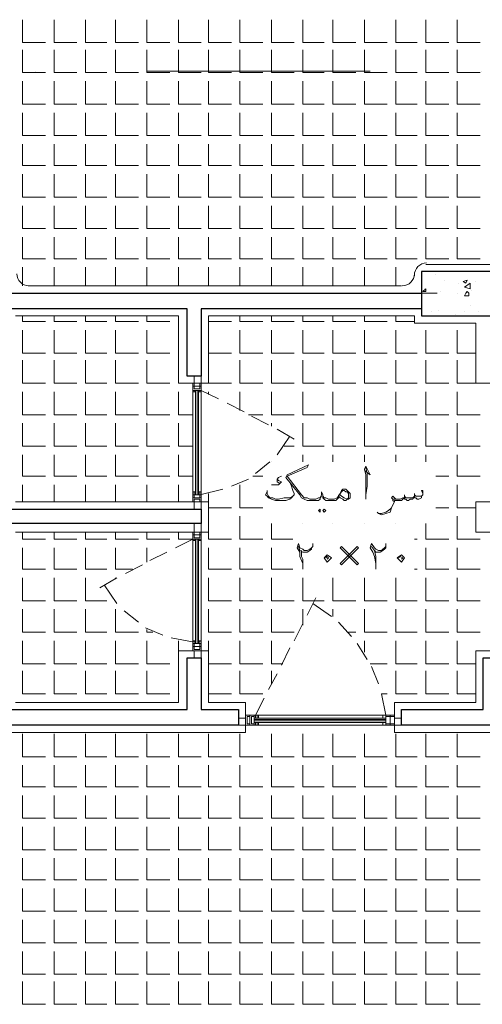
# Model space of a CAD drawing. Header units: metres. Extents: x 5.7 to 89.8, y 4 to 63.5.
# Tile 16 of 74: x 39.9 to 43, y 26.4 to 33.1. Entities that reach past the tile are written whole.
import ezdxf

# ---------------------------------------------------------------- set-up
doc = ezdxf.new("R2010")
doc.units = ezdxf.units.M
doc.header["$MEASUREMENT"] = 0
for name, color, linetype in [('PDF12_ax', 7, 'Continuous'), ('PDF12_hatch-plan', 7, 'Continuous'), ('PDF12_khatchin', 7, 'Continuous'), ('PDF12_Layer5', 7, 'Continuous'), ('PDF12_shear wall', 7, 'Continuous'), ('PDF12_textt', 7, 'Continuous'), ('PDF12_wall', 7, 'Continuous'), ('PDF12_WIN', 7, 'Continuous')]:
    doc.layers.add(name, color=color, linetype=linetype)

msp = doc.modelspace()

# ---------------------------------------------------------------- linework, layer by layer
at = {"layer": 'PDF12_ax', "lineweight": 9}
for points in [[(39.9727, 32.7043), (39.9727, 32.7043)], [(40.7239, 32.7043), (42.2264, 32.7043)], [(42.9776, 32.7043), (42.9776, 32.7043)], [(40.435, 31.2115), (40.435, 31.2115)], [(41.1766, 31.2115), (42.6791, 31.2115)]]:
    msp.add_lwpolyline(points, dxfattribs=at)
at = {"layer": 'PDF12_hatch-plan', "lineweight": 18}
for points in [[(39.886, 33.0511), (39.886, 32.897), (40.0401, 32.897)], [(40.0979, 33.0511), (40.0979, 32.897), (40.252, 32.897)], [(40.3098, 33.0511), (40.3098, 32.897), (40.4543, 32.897)], [(40.512, 33.0511), (40.512, 32.897), (40.6661, 32.897)], [(40.7239, 33.0511), (40.7239, 32.897), (40.878, 32.897)], [(40.9358, 33.0511), (40.9358, 32.897), (41.0899, 32.897)], [(41.1381, 33.0511), (41.1381, 32.897), (41.2922, 32.897)], [(41.35, 33.0511), (41.35, 32.897), (41.5041, 32.897)], [(41.5618, 33.0511), (41.5618, 32.897), (41.7159, 32.897)], [(41.7737, 33.0511), (41.7737, 32.897), (41.9182, 32.897)], [(41.976, 33.0511), (41.976, 32.897), (42.1301, 32.897)], [(42.1879, 33.0511), (42.1879, 32.897), (42.342, 32.897)], [(42.3998, 33.0511), (42.3998, 32.897), (42.5442, 32.897)], [(42.602, 33.0511), (42.602, 32.897), (42.7561, 32.897)], [(42.8139, 33.0511), (42.8139, 32.897), (42.968, 32.897)], [(39.886, 32.8488), (39.886, 32.7043), (39.886, 32.6947), (40.0401, 32.6947)], [(40.0979, 32.8488), (40.0979, 32.7043), (40.0979, 32.6947), (40.252, 32.6947)], [(40.3098, 32.8488), (40.3098, 32.7043), (40.3098, 32.6947), (40.4543, 32.6947)], [(40.512, 32.8488), (40.512, 32.7043), (40.512, 32.6947), (40.6661, 32.6947)], [(40.7239, 32.8488), (40.7239, 32.7043), (40.7239, 32.6947), (40.878, 32.6947)], [(40.9358, 32.8488), (40.9358, 32.7043), (40.9358, 32.6947), (41.0899, 32.6947)], [(41.1381, 32.8488), (41.1381, 32.7043), (41.1381, 32.6947), (41.2922, 32.6947)], [(41.35, 32.8488), (41.35, 32.7043), (41.35, 32.6947), (41.5041, 32.6947)], [(41.5618, 32.8488), (41.5618, 32.7043), (41.5618, 32.6947), (41.7159, 32.6947)], [(41.7737, 32.8488), (41.7737, 32.7043), (41.7737, 32.6947), (41.9182, 32.6947)], [(41.976, 32.8488), (41.976, 32.7043), (41.976, 32.6947), (42.1301, 32.6947)], [(42.1879, 32.8488), (42.1879, 32.7043), (42.1879, 32.6947), (42.342, 32.6947)], [(42.3998, 32.8488), (42.3998, 32.7043), (42.3998, 32.6947), (42.5442, 32.6947)], [(42.602, 32.8488), (42.602, 32.7043), (42.602, 32.6947), (42.7561, 32.6947)], [(42.8139, 32.8488), (42.8139, 32.7043), (42.8139, 32.6947), (42.968, 32.6947)], [(39.886, 32.6369), (39.886, 32.4828), (40.0401, 32.4828)], [(40.0979, 32.6369), (40.0979, 32.4828), (40.252, 32.4828)], [(40.3098, 32.6369), (40.3098, 32.4828), (40.4543, 32.4828)], [(40.512, 32.6369), (40.512, 32.4828), (40.6661, 32.4828)], [(40.7239, 32.6369), (40.7239, 32.4828), (40.878, 32.4828)], [(40.9358, 32.6369), (40.9358, 32.4828), (41.0899, 32.4828)], [(41.1381, 32.6369), (41.1381, 32.4828), (41.2922, 32.4828)], [(41.35, 32.6369), (41.35, 32.4828), (41.5041, 32.4828)], [(41.5618, 32.6369), (41.5618, 32.4828), (41.7159, 32.4828)], [(41.7737, 32.6369), (41.7737, 32.4828), (41.9182, 32.4828)], [(41.976, 32.6369), (41.976, 32.4828), (42.1301, 32.4828)], [(42.1879, 32.6369), (42.1879, 32.4828), (42.342, 32.4828)], [(42.3998, 32.6369), (42.3998, 32.4828), (42.5442, 32.4828)], [(42.602, 32.6369), (42.602, 32.4828), (42.7561, 32.4828)], [(42.8139, 32.6369), (42.8139, 32.4828), (42.968, 32.4828)], [(39.886, 32.425), (39.886, 32.2709), (40.0401, 32.2709)], [(40.0979, 32.425), (40.0979, 32.2709), (40.252, 32.2709)], [(40.3098, 32.425), (40.3098, 32.2709), (40.4543, 32.2709)], [(40.512, 32.425), (40.512, 32.2709), (40.6661, 32.2709)], [(40.7239, 32.425), (40.7239, 32.2709), (40.878, 32.2709)], [(40.9358, 32.425), (40.9358, 32.2709), (41.0899, 32.2709)], [(41.1381, 32.425), (41.1381, 32.2709), (41.2922, 32.2709)], [(41.35, 32.425), (41.35, 32.2709), (41.5041, 32.2709)], [(41.5618, 32.425), (41.5618, 32.2709), (41.7159, 32.2709)], [(41.7737, 32.425), (41.7737, 32.2709), (41.9182, 32.2709)], [(41.976, 32.425), (41.976, 32.2709), (42.1301, 32.2709)], [(42.1879, 32.425), (42.1879, 32.2709), (42.342, 32.2709)], [(42.3998, 32.425), (42.3998, 32.2709), (42.5442, 32.2709)], [(42.602, 32.425), (42.602, 32.2709), (42.7561, 32.2709)], [(42.8139, 32.425), (42.8139, 32.2709), (42.968, 32.2709)], [(39.886, 32.2132), (39.886, 32.0687), (40.0401, 32.0687)], [(40.0979, 32.2132), (40.0979, 32.0687), (40.252, 32.0687)], [(40.3098, 32.2132), (40.3098, 32.0687), (40.4543, 32.0687)], [(40.512, 32.2132), (40.512, 32.0687), (40.6661, 32.0687)], [(40.7239, 32.2132), (40.7239, 32.0687), (40.878, 32.0687)], [(40.9358, 32.2132), (40.9358, 32.0687), (41.0899, 32.0687)], [(41.1381, 32.2132), (41.1381, 32.0687), (41.2922, 32.0687)], [(41.35, 32.2132), (41.35, 32.0687), (41.5041, 32.0687)], [(41.5618, 32.2132), (41.5618, 32.0687), (41.7159, 32.0687)], [(41.7737, 32.2132), (41.7737, 32.0687), (41.9182, 32.0687)], [(41.976, 32.2132), (41.976, 32.0687), (42.1301, 32.0687)], [(42.1879, 32.2132), (42.1879, 32.0687), (42.342, 32.0687)], [(42.3998, 32.2132), (42.3998, 32.0687), (42.5442, 32.0687)], [(42.602, 32.2132), (42.602, 32.0687), (42.7561, 32.0687)], [(42.8139, 32.2132), (42.8139, 32.0687), (42.968, 32.0687)], [(39.886, 32.0109), (39.886, 31.8568), (40.0401, 31.8568)], [(40.0979, 32.0109), (40.0979, 31.8568), (40.252, 31.8568)], [(40.3098, 32.0109), (40.3098, 31.8568), (40.4543, 31.8568)], [(40.512, 32.0109), (40.512, 31.8568), (40.6661, 31.8568)], [(40.7239, 32.0109), (40.7239, 31.8568), (40.878, 31.8568)], [(40.9358, 32.0109), (40.9358, 31.8568), (41.0899, 31.8568)], [(41.1381, 32.0109), (41.1381, 31.8568), (41.2922, 31.8568)], [(41.35, 32.0109), (41.35, 31.8568), (41.5041, 31.8568)], [(41.5618, 32.0109), (41.5618, 31.8568), (41.7159, 31.8568)], [(41.7737, 32.0109), (41.7737, 31.8568), (41.9182, 31.8568)], [(41.976, 32.0109), (41.976, 31.8568), (42.1301, 31.8568)], [(42.1879, 32.0109), (42.1879, 31.8568), (42.342, 31.8568)], [(42.3998, 32.0109), (42.3998, 31.8568), (42.5442, 31.8568)], [(42.602, 32.0109), (42.602, 31.8568), (42.7561, 31.8568)], [(42.8139, 32.0109), (42.8139, 31.8568), (42.968, 31.8568)], [(39.886, 31.799), (39.886, 31.6449), (40.0401, 31.6449)], [(40.0979, 31.799), (40.0979, 31.6449), (40.252, 31.6449)], [(40.3098, 31.799), (40.3098, 31.6449), (40.4543, 31.6449)], [(40.512, 31.799), (40.512, 31.6449), (40.6661, 31.6449)], [(40.7239, 31.799), (40.7239, 31.6449), (40.878, 31.6449)], [(40.9358, 31.799), (40.9358, 31.6449), (41.0899, 31.6449)], [(41.1381, 31.799), (41.1381, 31.6449), (41.2922, 31.6449)], [(41.35, 31.799), (41.35, 31.6449), (41.5041, 31.6449)], [(41.5618, 31.799), (41.5618, 31.6449), (41.7159, 31.6449)], [(41.7737, 31.799), (41.7737, 31.6449), (41.9182, 31.6449)], [(41.976, 31.799), (41.976, 31.6449), (42.1301, 31.6449)], [(42.1879, 31.799), (42.1879, 31.6449), (42.342, 31.6449)], [(42.3998, 31.799), (42.3998, 31.6449), (42.5442, 31.6449)], [(42.602, 31.799), (42.602, 31.6449), (42.7561, 31.6449)], [(42.8139, 31.799), (42.8139, 31.6449), (42.968, 31.6449)], [(39.886, 31.5871), (39.886, 31.4427), (40.0401, 31.4427)], [(40.0979, 31.5871), (40.0979, 31.4427), (40.252, 31.4427)], [(40.3098, 31.5871), (40.3098, 31.4427), (40.4543, 31.4427)], [(40.512, 31.5871), (40.512, 31.4427), (40.6661, 31.4427)], [(40.7239, 31.5871), (40.7239, 31.4427), (40.878, 31.4427)], [(40.9358, 31.5871), (40.9358, 31.4427), (41.0899, 31.4427)], [(41.1381, 31.5871), (41.1381, 31.4427), (41.2922, 31.4427)], [(41.35, 31.5871), (41.35, 31.4427), (41.5041, 31.4427)], [(41.5618, 31.5871), (41.5618, 31.4427), (41.7159, 31.4427)], [(41.7737, 31.5871), (41.7737, 31.4427), (41.9182, 31.4427)], [(41.976, 31.5871), (41.976, 31.4427), (42.1301, 31.4427)], [(42.1879, 31.5871), (42.1879, 31.4427), (42.342, 31.4427)], [(42.3998, 31.5871), (42.3998, 31.4427), (42.5442, 31.4427)], [(42.602, 31.5871), (42.602, 31.4427), (42.7561, 31.4427)], [(42.8139, 31.5871), (42.8139, 31.4427), (42.968, 31.4427)], [(39.886, 31.2597), (39.886, 31.3849)], [(40.0979, 31.2597), (40.0979, 31.3849)], [(40.3098, 31.2597), (40.3098, 31.3849)], [(40.512, 31.2597), (40.512, 31.3849)], [(40.7239, 31.2597), (40.7239, 31.3849)], [(40.9358, 31.2597), (40.9358, 31.3849)], [(41.1381, 31.2597), (41.1381, 31.3849)], [(41.35, 31.2597), (41.35, 31.3849)], [(41.5618, 31.2597), (41.5618, 31.3849)], [(41.7737, 31.2597), (41.7737, 31.3849)], [(41.976, 31.2597), (41.976, 31.3849)], [(42.1879, 31.2597), (42.1879, 31.3849)], [(42.3998, 31.2597), (42.3998, 31.3849)], [(42.6694, 31.3367), (42.6694, 31.3367)], [(42.7272, 31.2982), (42.7272, 31.2982)], [(42.8235, 31.2789), (42.8235, 31.2789)], [(42.9391, 31.2886), (42.9391, 31.2886)], [(42.5924, 31.2404), (42.5924, 31.2404)], [(42.6983, 31.2211), (42.6983, 31.2211)], [(42.8139, 31.2115), (42.8139, 31.2115)], [(42.9006, 31.2597), (42.9006, 31.2597)], [(42.9102, 31.2308), (42.9102, 31.2308)], [(42.6405, 31.0863), (42.6405, 31.0863)], [(42.6887, 31.0959), (42.6887, 31.0959)], [(42.8621, 31.0863), (42.8621, 31.0863)], [(42.9006, 31.1248), (42.9006, 31.1248)], [(42.9584, 31.0863), (42.9584, 31.0863)], [(39.886, 31.0574), (39.886, 31.0189), (40.0401, 31.0189)], [(40.0979, 31.0574), (40.0979, 31.0189), (40.252, 31.0189)], [(40.3098, 31.0574), (40.3098, 31.0189), (40.4543, 31.0189)], [(40.512, 31.0574), (40.512, 31.0189), (40.6661, 31.0189)], [(40.7239, 31.0574), (40.7239, 31.0189), (40.878, 31.0189)], [(40.9358, 31.0189), (40.9358, 31.0574)], [(40.9358, 31.0189), (40.9358, 31.0189)], [(41.1381, 31.0574), (41.1381, 31.0189), (41.2922, 31.0189)], [(41.35, 31.0574), (41.35, 31.0189), (41.5041, 31.0189)], [(41.5618, 31.0574), (41.5618, 31.0189), (41.7159, 31.0189)], [(41.7737, 31.0574), (41.7737, 31.0189), (41.9182, 31.0189)], [(41.976, 31.0574), (41.976, 31.0189), (42.1301, 31.0189)], [(42.1879, 31.0574), (42.1879, 31.0189), (42.342, 31.0189)], [(42.3998, 31.0574), (42.3998, 31.0189), (42.525, 31.0189)], [(42.8043, 31.067), (42.8043, 31.067)], [(39.886, 30.9611), (39.886, 30.807), (40.0401, 30.807)], [(40.0979, 30.9611), (40.0979, 30.807), (40.252, 30.807)], [(40.3098, 30.9611), (40.3098, 30.807), (40.4543, 30.807)], [(40.512, 30.9611), (40.512, 30.807), (40.6661, 30.807)], [(40.7239, 30.9611), (40.7239, 30.807), (40.878, 30.807)], [(40.9358, 30.807), (40.9358, 30.9611)], [(41.1381, 30.9611), (41.1381, 30.807), (41.2922, 30.807)], [(41.35, 30.9611), (41.35, 30.807), (41.5041, 30.807)], [(41.5618, 30.9611), (41.5618, 30.807), (41.7159, 30.807)], [(41.7737, 30.9611), (41.7737, 30.807), (41.9182, 30.807)], [(41.976, 30.9611), (41.976, 30.807), (42.1301, 30.807)], [(42.1879, 30.9611), (42.1879, 30.807), (42.342, 30.807)], [(42.3998, 30.9611), (42.3998, 30.807), (42.5442, 30.807)], [(42.602, 30.9611), (42.602, 30.807), (42.7561, 30.807)], [(42.8139, 30.9611), (42.8139, 30.807), (42.9391, 30.807)], [(39.886, 30.7588), (39.886, 30.6047), (40.0401, 30.6047)], [(40.0979, 30.7588), (40.0979, 30.6047), (40.252, 30.6047)], [(40.3098, 30.7588), (40.3098, 30.6047), (40.4543, 30.6047)], [(40.512, 30.7588), (40.512, 30.6047), (40.6661, 30.6047)], [(40.7239, 30.7588), (40.7239, 30.6047), (40.878, 30.6047)], [(40.9358, 30.807), (40.9358, 30.807)], [(40.9358, 30.7588), (40.9358, 30.6047), (41.0321, 30.6047)], [(41.1381, 30.7588), (41.1381, 30.6047), (41.2922, 30.6047)], [(41.35, 30.7588), (41.35, 30.6047), (41.5041, 30.6047)], [(41.5618, 30.7588), (41.5618, 30.6047), (41.7159, 30.6047)], [(41.7737, 30.7588), (41.7737, 30.6047), (41.9182, 30.6047)], [(41.976, 30.7588), (41.976, 30.6047), (42.1301, 30.6047)], [(42.1879, 30.7588), (42.1879, 30.6047), (42.342, 30.6047)], [(42.3998, 30.7588), (42.3998, 30.6047), (42.5442, 30.6047)], [(42.602, 30.7588), (42.602, 30.6047), (42.7561, 30.6047)], [(42.8139, 30.7588), (42.8139, 30.6047), (42.968, 30.6047)], [(39.886, 30.547), (39.886, 30.3929), (40.0401, 30.3929)], [(40.0979, 30.547), (40.0979, 30.3929), (40.252, 30.3929)], [(40.3098, 30.547), (40.3098, 30.3929), (40.4543, 30.3929)], [(40.512, 30.547), (40.512, 30.3929), (40.6661, 30.3929)], [(40.7239, 30.547), (40.7239, 30.3929), (40.878, 30.3929)], [(40.9358, 30.547), (40.9358, 30.3929), (41.0321, 30.3929)], [(41.1381, 30.5277), (41.1381, 30.547)], [(41.35, 30.4218), (41.35, 30.547)], [(41.5618, 30.547), (41.5618, 30.3929), (41.7159, 30.3929)], [(41.7737, 30.547), (41.7737, 30.3929), (41.9182, 30.3929)], [(41.976, 30.547), (41.976, 30.3929), (42.1301, 30.3929)], [(42.1879, 30.547), (42.1879, 30.3929), (42.342, 30.3929)], [(42.3998, 30.547), (42.3998, 30.3929), (42.5442, 30.3929)], [(42.602, 30.547), (42.602, 30.3929), (42.7561, 30.3929)], [(42.8139, 30.547), (42.8139, 30.3929), (42.968, 30.3929)], [(41.4077, 30.3929), (41.5041, 30.3929)], [(39.886, 30.3351), (39.886, 30.181), (40.0401, 30.181)], [(40.0979, 30.3351), (40.0979, 30.181), (40.252, 30.181)], [(40.3098, 30.3351), (40.3098, 30.181), (40.4543, 30.181)], [(40.512, 30.3351), (40.512, 30.181), (40.6661, 30.181)], [(40.7239, 30.3351), (40.7239, 30.181), (40.878, 30.181)], [(40.9358, 30.3351), (40.9358, 30.181), (41.0321, 30.181)], [(41.5618, 30.3158), (41.5618, 30.3351)], [(41.7737, 30.3351), (41.7737, 30.181), (41.9182, 30.181)], [(41.976, 30.3351), (41.976, 30.181), (42.1301, 30.181)], [(42.1879, 30.3351), (42.1879, 30.181), (42.342, 30.181)], [(42.3998, 30.3351), (42.3998, 30.181), (42.5442, 30.181)], [(42.602, 30.3351), (42.602, 30.181), (42.7561, 30.181)], [(42.8139, 30.3351), (42.8139, 30.181), (42.968, 30.181)], [(41.6485, 30.181), (41.7159, 30.181)], [(39.886, 30.1232), (39.886, 29.9787), (40.0401, 29.9787)], [(40.0979, 30.1232), (40.0979, 29.9787), (40.252, 29.9787)], [(40.3098, 30.1232), (40.3098, 29.9787), (40.4543, 29.9787)], [(40.512, 30.1232), (40.512, 29.9787), (40.6661, 29.9787)], [(40.7239, 30.1232), (40.7239, 29.9787), (40.878, 29.9787)], [(40.9358, 30.1232), (40.9358, 29.9787), (41.0321, 29.9787)], [(41.7737, 30.075), (41.7737, 30.1232)], [(41.976, 30.075), (41.976, 30.1232)], [(42.1879, 30.075), (42.1879, 30.1232)], [(42.3998, 30.075), (42.3998, 30.1232)], [(42.602, 30.075), (42.602, 30.1232)], [(42.8139, 30.1232), (42.8139, 29.9787), (42.968, 29.9787)], [(41.5618, 30.075), (41.5618, 30.075)], [(41.4366, 29.9787), (41.5041, 29.9787)], [(42.6694, 29.9787), (42.7561, 29.9787)], [(39.886, 29.8054), (39.886, 29.9209)], [(40.0979, 29.8054), (40.0979, 29.9209)], [(40.3098, 29.8054), (40.3098, 29.9209)], [(40.512, 29.8054), (40.512, 29.9209)], [(40.7239, 29.8054), (40.7239, 29.9209)], [(40.9358, 29.8054), (40.9358, 29.9209)], [(41.35, 29.9209), (41.35, 29.7668), (41.5041, 29.7668)], [(42.8139, 29.9209), (42.8139, 29.7668), (42.9391, 29.7668)], [(41.1381, 29.8631), (41.1381, 29.7668), (41.2922, 29.7668)], [(42.6694, 29.7668), (42.7561, 29.7668)], [(41.1381, 29.709), (41.1381, 29.5549), (41.2922, 29.5549)], [(41.35, 29.709), (41.35, 29.5549), (41.5041, 29.5549)], [(42.8139, 29.709), (42.8139, 29.5549), (42.968, 29.5549)], [(41.5618, 29.6609), (41.5618, 29.5549), (41.7063, 29.5549)], [(41.7737, 29.6609), (41.7737, 29.6609)], [(41.976, 29.6609), (41.976, 29.6609)], [(42.1879, 29.6609), (42.1879, 29.6609)], [(42.3998, 29.6609), (42.3998, 29.6609)], [(42.602, 29.6609), (42.602, 29.5549), (42.7561, 29.5549)], [(39.886, 29.6031), (39.886, 29.5549), (40.0401, 29.5549)], [(40.0979, 29.6031), (40.0979, 29.5549), (40.252, 29.5549)], [(40.3098, 29.6031), (40.3098, 29.5549), (40.4543, 29.5549)], [(40.512, 29.6031), (40.512, 29.5549), (40.6661, 29.5549)], [(40.7239, 29.6031), (40.7239, 29.5549), (40.878, 29.5549)], [(40.9358, 29.6031), (40.9358, 29.5549), (41.0321, 29.5549)], [(42.525, 29.5549), (42.5442, 29.5549)], [(39.886, 29.4972), (39.886, 29.3527), (40.0401, 29.3527)], [(40.0979, 29.4972), (40.0979, 29.3527), (40.252, 29.3527)], [(40.3098, 29.4972), (40.3098, 29.3527), (40.4543, 29.3527)], [(40.512, 29.4972), (40.512, 29.3527), (40.6276, 29.3527)], [(40.7239, 29.4008), (40.7239, 29.4972)], [(41.1381, 29.4972), (41.1381, 29.3527), (41.2922, 29.3527)], [(41.35, 29.4972), (41.35, 29.3527), (41.5041, 29.3527)], [(41.5618, 29.4972), (41.5618, 29.3527), (41.7063, 29.3527)], [(42.602, 29.4972), (42.602, 29.3527), (42.7561, 29.3527)], [(42.8139, 29.4972), (42.8139, 29.3527), (42.968, 29.3527)], [(39.886, 29.2949), (39.886, 29.1408), (40.0401, 29.1408)], [(40.0979, 29.2949), (40.0979, 29.1408), (40.252, 29.1408)], [(40.3098, 29.2949), (40.3098, 29.1408), (40.4543, 29.1408)], [(40.512, 29.2853), (40.512, 29.2949)], [(41.1381, 29.2949), (41.1381, 29.1408), (41.2922, 29.1408)], [(41.35, 29.2949), (41.35, 29.1408), (41.5041, 29.1408)], [(41.5618, 29.2949), (41.5618, 29.1408), (41.7159, 29.1408)], [(41.7737, 29.2949), (41.7737, 29.1408), (41.9182, 29.1408)], [(41.976, 29.2949), (41.976, 29.1408), (42.1301, 29.1408)], [(42.1879, 29.2949), (42.1879, 29.1408), (42.342, 29.1408)], [(42.3998, 29.2949), (42.3998, 29.1408), (42.5442, 29.1408)], [(42.525, 29.3527), (42.5442, 29.3527)], [(42.602, 29.2949), (42.602, 29.1408), (42.7561, 29.1408)], [(42.8139, 29.2949), (42.8139, 29.1408), (42.968, 29.1408)], [(39.886, 29.083), (39.886, 28.9289), (40.0401, 28.9289)], [(40.0979, 29.083), (40.0979, 28.9289), (40.252, 28.9289)], [(40.3098, 29.083), (40.3098, 28.9289), (40.4543, 28.9289)], [(40.512, 29.083), (40.512, 28.9289), (40.6661, 28.9289)], [(41.1381, 29.083), (41.1381, 28.9289), (41.2922, 28.9289)], [(41.35, 29.083), (41.35, 28.9289), (41.5041, 28.9289)], [(41.5618, 29.083), (41.5618, 28.9289), (41.7159, 28.9289)], [(41.7737, 28.9771), (41.7737, 29.083)], [(41.976, 29.0349), (41.976, 29.083)], [(42.1879, 29.083), (42.1879, 28.9289), (42.342, 28.9289)], [(42.3998, 29.083), (42.3998, 28.9289), (42.5442, 28.9289)], [(42.602, 29.083), (42.602, 28.9289), (42.7561, 28.9289)], [(42.8139, 29.083), (42.8139, 28.9289), (42.968, 28.9289)], [(40.7239, 28.9482), (40.7239, 28.9289), (40.7624, 28.9289)], [(42.0819, 28.9289), (42.1301, 28.9289)], [(39.886, 28.8711), (39.886, 28.717), (40.0401, 28.717)], [(40.0979, 28.8711), (40.0979, 28.717), (40.252, 28.717)], [(40.3098, 28.8711), (40.3098, 28.717), (40.4543, 28.717)], [(40.512, 28.8711), (40.512, 28.717), (40.6661, 28.717)], [(40.7239, 28.8711), (40.7239, 28.717), (40.878, 28.717)], [(40.9358, 28.717), (40.9358, 28.8711)], [(41.1381, 28.8711), (41.1381, 28.717), (41.2922, 28.717)], [(41.35, 28.8711), (41.35, 28.717), (41.5041, 28.717)], [(41.5618, 28.8711), (41.5618, 28.717), (41.6389, 28.717)], [(42.1879, 28.7941), (42.1879, 28.8711)], [(42.3998, 28.8711), (42.3998, 28.717), (42.5442, 28.717)], [(42.602, 28.8711), (42.602, 28.717), (42.7561, 28.717)], [(42.8139, 28.8711), (42.8139, 28.717), (42.9391, 28.717)], [(40.9358, 28.717), (40.9358, 28.717)], [(42.2264, 28.717), (42.342, 28.717)], [(39.886, 28.6689), (39.886, 28.5148), (40.0401, 28.5148)], [(40.0979, 28.6689), (40.0979, 28.5148), (40.252, 28.5148)], [(40.3098, 28.6689), (40.3098, 28.5148), (40.4543, 28.5148)], [(40.512, 28.6689), (40.512, 28.5148), (40.6661, 28.5148)], [(40.7239, 28.6689), (40.7239, 28.5148), (40.878, 28.5148)], [(40.9358, 28.5148), (40.9358, 28.6689)], [(41.1381, 28.6689), (41.1381, 28.5148), (41.2922, 28.5148)], [(41.35, 28.6689), (41.35, 28.5148), (41.5041, 28.5148)], [(41.5618, 28.5822), (41.5618, 28.6689)], [(42.3998, 28.6689), (42.3998, 28.5148), (42.5442, 28.5148)], [(42.602, 28.6689), (42.602, 28.5148), (42.7561, 28.5148)], [(42.8139, 28.6689), (42.8139, 28.5148), (42.9391, 28.5148)], [(40.9358, 28.5148), (40.9358, 28.5148)], [(42.3034, 28.5148), (42.342, 28.5148)], [(39.886, 28.457), (39.886, 28.457)], [(40.0979, 28.457), (40.0979, 28.457)], [(40.3098, 28.457), (40.3098, 28.457)], [(40.512, 28.457), (40.512, 28.457)], [(40.7239, 28.457), (40.7239, 28.457)], [(40.9358, 28.457), (40.9358, 28.457)], [(41.1381, 28.457), (41.1381, 28.457)], [(41.35, 28.457), (41.35, 28.457)], [(42.3998, 28.457), (42.3998, 28.457)], [(42.602, 28.457), (42.602, 28.457)], [(42.8139, 28.457), (42.8139, 28.457)], [(41.427, 28.3029), (41.5041, 28.3029)], [(41.5618, 28.3029), (41.7159, 28.3029)], [(41.5618, 28.3029), (41.5618, 28.3029)], [(41.7737, 28.3029), (41.9182, 28.3029)], [(41.7737, 28.3029), (41.7737, 28.3029)], [(41.976, 28.3029), (42.1301, 28.3029)], [(41.976, 28.3029), (41.976, 28.3029)], [(42.1879, 28.3029), (42.3323, 28.3029)], [(42.1879, 28.3029), (42.1879, 28.3029)], [(39.886, 28.2451), (39.886, 28.091), (40.0401, 28.091)], [(40.0979, 28.2451), (40.0979, 28.091), (40.252, 28.091)], [(40.3098, 28.2451), (40.3098, 28.091), (40.4543, 28.091)], [(40.512, 28.2451), (40.512, 28.091), (40.6661, 28.091)], [(40.7239, 28.2451), (40.7239, 28.091), (40.878, 28.091)], [(40.9358, 28.2451), (40.9358, 28.091), (41.0899, 28.091)], [(41.1381, 28.2451), (41.1381, 28.091), (41.2922, 28.091)], [(41.35, 28.2451), (41.35, 28.091), (41.5041, 28.091)], [(41.5618, 28.2451), (41.5618, 28.091), (41.7159, 28.091)], [(41.7737, 28.2451), (41.7737, 28.091), (41.9182, 28.091)], [(41.976, 28.2451), (41.976, 28.091), (42.1301, 28.091)], [(42.1879, 28.2451), (42.1879, 28.091), (42.342, 28.091)], [(42.3998, 28.2451), (42.3998, 28.091), (42.5442, 28.091)], [(42.602, 28.2451), (42.602, 28.091), (42.7561, 28.091)], [(42.8139, 28.2451), (42.8139, 28.091), (42.968, 28.091)], [(39.886, 28.0332), (39.886, 27.8887), (40.0401, 27.8887)], [(40.0979, 28.0332), (40.0979, 27.8887), (40.252, 27.8887)], [(40.3098, 28.0332), (40.3098, 27.8887), (40.4543, 27.8887)], [(40.512, 28.0332), (40.512, 27.8887), (40.6661, 27.8887)], [(40.7239, 28.0332), (40.7239, 27.8887), (40.878, 27.8887)], [(40.9358, 28.0332), (40.9358, 27.8887), (41.0899, 27.8887)], [(41.1381, 28.0332), (41.1381, 27.8887), (41.2922, 27.8887)], [(41.35, 28.0332), (41.35, 27.8887), (41.5041, 27.8887)], [(41.5618, 28.0332), (41.5618, 27.8887), (41.7159, 27.8887)], [(41.7737, 28.0332), (41.7737, 27.8887), (41.9182, 27.8887)], [(41.976, 28.0332), (41.976, 27.8887), (42.1301, 27.8887)], [(42.1879, 28.0332), (42.1879, 27.8887), (42.342, 27.8887)], [(42.3998, 28.0332), (42.3998, 27.8887), (42.5442, 27.8887)], [(42.602, 28.0332), (42.602, 27.8887), (42.7561, 27.8887)], [(42.8139, 28.0332), (42.8139, 27.8887), (42.968, 27.8887)], [(39.886, 27.831), (39.886, 27.6769), (40.0401, 27.6769)], [(40.0979, 27.831), (40.0979, 27.6769), (40.252, 27.6769)], [(40.3098, 27.831), (40.3098, 27.6769), (40.4543, 27.6769)], [(40.512, 27.831), (40.512, 27.6769), (40.6661, 27.6769)], [(40.7239, 27.831), (40.7239, 27.6769), (40.878, 27.6769)], [(40.9358, 27.831), (40.9358, 27.6769), (41.0899, 27.6769)], [(41.1381, 27.831), (41.1381, 27.6769), (41.2922, 27.6769)], [(41.35, 27.831), (41.35, 27.6769), (41.5041, 27.6769)], [(41.5618, 27.831), (41.5618, 27.6769), (41.7159, 27.6769)], [(41.7737, 27.831), (41.7737, 27.6769), (41.9182, 27.6769)], [(41.976, 27.831), (41.976, 27.6769), (42.1301, 27.6769)], [(42.1879, 27.831), (42.1879, 27.6769), (42.342, 27.6769)], [(42.3998, 27.831), (42.3998, 27.6769), (42.5442, 27.6769)], [(42.602, 27.831), (42.602, 27.6769), (42.7561, 27.6769)], [(42.8139, 27.831), (42.8139, 27.6769), (42.968, 27.6769)], [(39.886, 27.6191), (39.886, 27.465), (40.0401, 27.465)], [(40.0979, 27.6191), (40.0979, 27.465), (40.252, 27.465)], [(40.3098, 27.6191), (40.3098, 27.465), (40.4543, 27.465)], [(40.512, 27.6191), (40.512, 27.465), (40.6661, 27.465)], [(40.7239, 27.6191), (40.7239, 27.465), (40.878, 27.465)], [(40.9358, 27.6191), (40.9358, 27.465), (41.0899, 27.465)], [(41.1381, 27.6191), (41.1381, 27.465), (41.2922, 27.465)], [(41.35, 27.6191), (41.35, 27.465), (41.5041, 27.465)], [(41.5618, 27.6191), (41.5618, 27.465), (41.7159, 27.465)], [(41.7737, 27.6191), (41.7737, 27.465), (41.9182, 27.465)], [(41.976, 27.6191), (41.976, 27.465), (42.1301, 27.465)], [(42.1879, 27.6191), (42.1879, 27.465), (42.342, 27.465)], [(42.3998, 27.6191), (42.3998, 27.465), (42.5442, 27.465)], [(42.602, 27.6191), (42.602, 27.465), (42.7561, 27.465)], [(42.8139, 27.6191), (42.8139, 27.465), (42.968, 27.465)], [(39.886, 27.4072), (39.886, 27.2627), (40.0401, 27.2627)], [(40.0979, 27.4072), (40.0979, 27.2627), (40.252, 27.2627)], [(40.3098, 27.4072), (40.3098, 27.2627), (40.4543, 27.2627)], [(40.512, 27.4072), (40.512, 27.2627), (40.6661, 27.2627)], [(40.7239, 27.4072), (40.7239, 27.2627), (40.878, 27.2627)], [(40.9358, 27.4072), (40.9358, 27.2627), (41.0899, 27.2627)], [(41.1381, 27.4072), (41.1381, 27.2627), (41.2922, 27.2627)], [(41.35, 27.4072), (41.35, 27.2627), (41.5041, 27.2627)], [(41.5618, 27.4072), (41.5618, 27.2627), (41.7159, 27.2627)], [(41.7737, 27.4072), (41.7737, 27.2627), (41.9182, 27.2627)], [(41.976, 27.4072), (41.976, 27.2627), (42.1301, 27.2627)], [(42.1879, 27.4072), (42.1879, 27.2627), (42.342, 27.2627)], [(42.3998, 27.4072), (42.3998, 27.2627), (42.5442, 27.2627)], [(42.602, 27.4072), (42.602, 27.2627), (42.7561, 27.2627)], [(42.8139, 27.4072), (42.8139, 27.2627), (42.968, 27.2627)], [(39.886, 27.2049), (39.886, 27.0508), (40.0401, 27.0508)], [(40.0979, 27.2049), (40.0979, 27.0508), (40.252, 27.0508)], [(40.3098, 27.2049), (40.3098, 27.0508), (40.4543, 27.0508)], [(40.512, 27.2049), (40.512, 27.0508), (40.6661, 27.0508)], [(40.7239, 27.2049), (40.7239, 27.0508), (40.878, 27.0508)], [(40.9358, 27.2049), (40.9358, 27.0508), (41.0899, 27.0508)], [(41.1381, 27.2049), (41.1381, 27.0508), (41.2922, 27.0508)], [(41.35, 27.2049), (41.35, 27.0508), (41.5041, 27.0508)], [(41.5618, 27.2049), (41.5618, 27.0508), (41.7159, 27.0508)], [(41.7737, 27.2049), (41.7737, 27.0508), (41.9182, 27.0508)], [(41.976, 27.2049), (41.976, 27.0508), (42.1301, 27.0508)], [(42.1879, 27.2049), (42.1879, 27.0508), (42.342, 27.0508)], [(42.3998, 27.2049), (42.3998, 27.0508), (42.5442, 27.0508)], [(42.602, 27.2049), (42.602, 27.0508), (42.7561, 27.0508)], [(42.8139, 27.2049), (42.8139, 27.0508), (42.968, 27.0508)], [(39.886, 26.993), (39.886, 26.8389), (40.0401, 26.8389)], [(40.0979, 26.993), (40.0979, 26.8389), (40.252, 26.8389)], [(40.3098, 26.993), (40.3098, 26.8389), (40.4543, 26.8389)], [(40.512, 26.993), (40.512, 26.8389), (40.6661, 26.8389)], [(40.7239, 26.993), (40.7239, 26.8389), (40.878, 26.8389)], [(40.9358, 26.993), (40.9358, 26.8389), (41.0899, 26.8389)], [(41.1381, 26.993), (41.1381, 26.8389), (41.2922, 26.8389)], [(41.35, 26.993), (41.35, 26.8389), (41.5041, 26.8389)], [(41.5618, 26.993), (41.5618, 26.8389), (41.7159, 26.8389)], [(41.7737, 26.993), (41.7737, 26.8389), (41.9182, 26.8389)], [(41.976, 26.993), (41.976, 26.8389), (42.1301, 26.8389)], [(42.1879, 26.993), (42.1879, 26.8389), (42.342, 26.8389)], [(42.3998, 26.993), (42.3998, 26.8389), (42.5442, 26.8389)], [(42.602, 26.993), (42.602, 26.8389), (42.7561, 26.8389)], [(42.8139, 26.993), (42.8139, 26.8389), (42.968, 26.8389)], [(39.886, 26.7812), (39.886, 26.6271), (40.0401, 26.6271)], [(40.0979, 26.7812), (40.0979, 26.6271), (40.252, 26.6271)], [(40.3098, 26.7812), (40.3098, 26.6271), (40.4543, 26.6271)], [(40.512, 26.7812), (40.512, 26.6271), (40.6661, 26.6271)], [(40.7239, 26.7812), (40.7239, 26.6271), (40.878, 26.6271)], [(40.9358, 26.7812), (40.9358, 26.6271), (41.0899, 26.6271)], [(41.1381, 26.7812), (41.1381, 26.6271), (41.2922, 26.6271)], [(41.35, 26.7812), (41.35, 26.6271), (41.5041, 26.6271)], [(41.5618, 26.7812), (41.5618, 26.6271), (41.7159, 26.6271)], [(41.7737, 26.7812), (41.7737, 26.6271), (41.9182, 26.6271)], [(41.976, 26.7812), (41.976, 26.6271), (42.1301, 26.6271)], [(42.1879, 26.7812), (42.1879, 26.6271), (42.342, 26.6271)], [(42.3998, 26.7812), (42.3998, 26.6271), (42.5442, 26.6271)], [(42.602, 26.7812), (42.602, 26.6271), (42.7561, 26.6271)], [(42.8139, 26.7812), (42.8139, 26.6271), (42.968, 26.6271)], [(39.886, 26.5789), (39.886, 26.4248), (40.0401, 26.4248)], [(40.0979, 26.5789), (40.0979, 26.4248), (40.252, 26.4248)], [(40.3098, 26.5789), (40.3098, 26.4248), (40.4543, 26.4248)], [(40.512, 26.5789), (40.512, 26.4248), (40.6661, 26.4248)], [(40.7239, 26.5789), (40.7239, 26.4248), (40.878, 26.4248)], [(40.9358, 26.5789), (40.9358, 26.4248), (41.0899, 26.4248)], [(41.1381, 26.5789), (41.1381, 26.4248), (41.2922, 26.4248)], [(41.35, 26.5789), (41.35, 26.4248), (41.5041, 26.4248)], [(41.5618, 26.5789), (41.5618, 26.4248), (41.7159, 26.4248)], [(41.7737, 26.5789), (41.7737, 26.4248), (41.9182, 26.4248)], [(41.976, 26.5789), (41.976, 26.4248), (42.1301, 26.4248)], [(42.1879, 26.5789), (42.1879, 26.4248), (42.342, 26.4248)], [(42.3998, 26.5789), (42.3998, 26.4248), (42.5442, 26.4248)], [(42.602, 26.5789), (42.602, 26.4248), (42.7561, 26.4248)], [(42.8139, 26.5789), (42.8139, 26.4248), (42.968, 26.4248)]]:
    msp.add_lwpolyline(points, dxfattribs=at)
for points in [[(42.8813, 31.2982), (42.8717, 31.2789), (42.8524, 31.2886)], [(42.9006, 31.2404), (42.8621, 31.25), (42.9006, 31.2789)], [(42.602, 31.2404), (42.602, 31.2211), (42.5827, 31.2211)], [(42.8813, 31.2211), (42.8909, 31.2115), (42.8909, 31.1922), (42.8621, 31.1922), (42.8717, 31.2115)]]:
    msp.add_lwpolyline(points, close=True, dxfattribs=at)
at = {"layer": 'PDF12_khatchin', "lineweight": 18}
for points in [[(41.0899, 30.5566), (41.2055, 30.4988)], [(41.2633, 30.4699), (41.3788, 30.4121)], [(41.427, 30.3832), (41.5426, 30.3254)], [(41.6004, 30.2965), (41.7159, 30.2291)], [(41.6004, 30.1232), (41.687, 30.2484)], [(41.4559, 29.998), (41.5522, 30.075)], [(41.2922, 29.9113), (41.4077, 29.9595)], [(41.0803, 29.8535), (41.2344, 29.892)], [(41.0321, 29.5549), (40.9165, 29.4972)], [(40.8588, 29.4683), (40.7432, 29.4105)], [(40.695, 29.3816), (40.5795, 29.3238)], [(40.5217, 29.2949), (40.4061, 29.2275)], [(40.5217, 29.1215), (40.435, 29.2467)], [(41.8026, 29.0445), (41.8604, 29.1601)], [(41.9663, 29.0349), (41.8411, 29.1215)], [(40.6661, 28.9963), (40.5698, 29.0734)], [(40.8299, 28.9097), (40.7143, 28.9578)], [(41.7159, 28.8711), (41.7737, 28.9867)], [(42.1012, 28.9), (42.0145, 28.9963)], [(41.0418, 28.8615), (40.8877, 28.8904)], [(42.2071, 28.7459), (42.1397, 28.8519)], [(41.6293, 28.7074), (41.687, 28.823)], [(42.2842, 28.5822), (42.236, 28.6978)], [(41.5426, 28.5437), (41.6004, 28.6496)], [(42.3323, 28.3703), (42.3034, 28.5148)], [(41.4559, 28.3703), (41.5137, 28.4859)]]:
    msp.add_lwpolyline(points, dxfattribs=at)
at = {"layer": 'PDF12_Layer5', "lineweight": 13}
for points in [[(45.0098, 31.4041), (42.602, 31.4041)], [(42.525, 31.3271), (42.525, 31.3367)], [(42.4383, 31.2597), (39.9245, 31.2597)], [(39.8379, 31.0574), (40.9358, 31.0574), (40.9358, 30.6047), (41.1381, 30.6047), (41.1381, 31.0574), (42.525, 31.0574), (42.525, 31.0093), (42.9391, 31.0093), (42.9391, 30.6047), (43.1414, 30.6047), (43.1414, 31.0093), (44.2393, 31.0093), (44.2393, 29.8054), (42.9391, 29.8054), (42.9391, 29.6031), (44.2393, 29.6031), (44.2393, 29.1601), (44.4416, 29.1601), (44.4416, 28.457), (43.1414, 28.457)], [(39.8379, 29.6031), (41.1381, 29.6031), (41.1381, 29.8054), (39.8379, 29.8054)], [(38.6917, 28.2547), (41.3885, 28.2547), (41.3885, 28.457), (41.1381, 28.457), (41.1381, 28.8037), (40.9358, 28.8037), (40.9358, 28.457), (39.8379, 28.457)], [(44.5571, 28.2547), (42.3901, 28.2547), (42.3901, 28.457), (42.9391, 28.457), (42.9391, 28.8037), (43.1414, 28.8037), (43.1414, 28.4088)]]:
    msp.add_lwpolyline(points, dxfattribs=at)
for centre, start, end in [((42.6068, 31.3319), 90, 180), ((39.9294, 31.3415), 180, 270), ((42.4431, 31.3415), 270, 360)]:
    msp.add_arc(centre, 0.0819, start, end, dxfattribs=at)
at = {"layer": 'PDF12_shear wall', "lineweight": 30}
msp.add_lwpolyline([(44.586, 31.356), (42.5731, 31.356), (42.5731, 31.0574), (44.2875, 31.0574), (44.2875, 29.2082), (44.586, 29.2082)], close=True, dxfattribs=at)
at = {"layer": 'PDF12_textt', "lineweight": 20}
for points in [[(42.0145, 29.8439), (42.0145, 29.8342), (42.0049, 29.8246), (41.9952, 29.815), (41.976, 29.815), (41.9663, 29.815), (41.9471, 29.815), (41.9278, 29.815), (41.9182, 29.8246), (41.9086, 29.8342), (41.9086, 29.8535), (41.8989, 29.8728), (41.8989, 29.8535), (41.8893, 29.8342), (41.8893, 29.8246), (41.8797, 29.815), (41.8604, 29.815), (41.8411, 29.815), (41.8219, 29.815), (41.8026, 29.815), (41.7834, 29.8246), (41.7641, 29.8342), (41.7545, 29.8535), (41.6582, 29.9691), (41.6678, 29.9883), (41.8122, 30.0558), (41.8026, 30.0365), (41.6678, 29.9787), (41.7641, 29.8535), (41.7834, 29.8342), (41.8026, 29.8342), (41.8219, 29.8246), (41.8411, 29.8246), (41.8604, 29.8246), (41.8797, 29.8342), (41.8893, 29.8342), (41.8989, 29.8439)], [(42.1879, 30.0172), (42.2264, 29.9883), (42.1975, 30.0461), (42.1879, 30.0269), (42.1975, 29.9883), (42.1975, 29.9306), (42.1975, 29.8535), (42.1975, 29.8246)], [(42.1975, 29.8535), (42.2071, 29.9113), (42.2071, 29.998), (42.1975, 30.0365)], [(41.6293, 29.9787), (41.61, 29.9691), (41.6004, 29.9595), (41.6004, 29.9498), (41.6004, 29.9402), (41.6196, 29.9306), (41.61, 29.9209), (41.5907, 29.9209), (41.5618, 29.9209)], [(41.6004, 29.9595), (41.61, 29.9498), (41.6293, 29.9402), (41.6196, 29.9306)], [(41.687, 29.9402), (41.6967, 29.9113), (41.7063, 29.8824), (41.7159, 29.8631), (41.7159, 29.8535), (41.7063, 29.8439), (41.6967, 29.8342), (41.687, 29.8246), (41.6582, 29.815), (41.6196, 29.815), (41.5907, 29.815), (41.5618, 29.8246), (41.5426, 29.8342), (41.5329, 29.8439), (41.5233, 29.8535), (41.5329, 29.8728), (41.5329, 29.8824)], [(41.7063, 29.8439), (41.687, 29.8342), (41.6485, 29.8342), (41.61, 29.8246), (41.5907, 29.8246), (41.5715, 29.8342), (41.5522, 29.8342), (41.5426, 29.8439), (41.5329, 29.8631), (41.5329, 29.8728)], [(41.9086, 29.8439), (41.9182, 29.8342), (41.9278, 29.8342), (41.9471, 29.8246), (41.9663, 29.8246), (41.9856, 29.8246), (42.0049, 29.8342), (42.0145, 29.8439), (42.0145, 29.8535)], [(42.0241, 29.8631), (42.0338, 29.8728), (42.0434, 29.8824), (42.053, 29.8824), (42.0627, 29.8728), (42.0723, 29.8728), (42.0819, 29.8631), (42.0819, 29.8439), (42.0819, 29.8342), (42.0723, 29.8246), (42.053, 29.8342), (42.0338, 29.8439), (42.0241, 29.8535)], [(42.5827, 29.8631), (42.5731, 29.8824), (42.5827, 29.8824), (42.5827, 29.8728), (42.5827, 29.8631), (42.5827, 29.8535), (42.5731, 29.8439), (42.5731, 29.8342), (42.5539, 29.8246), (42.5442, 29.8246), (42.5346, 29.8342), (42.525, 29.8342), (42.525, 29.8439), (42.5153, 29.8246), (42.4961, 29.8246), (42.4864, 29.815), (42.4768, 29.815), (42.4672, 29.8246), (42.4575, 29.8246), (42.4575, 29.8342), (42.4479, 29.8246), (42.4383, 29.815), (42.419, 29.815), (42.3998, 29.815), (42.3901, 29.815), (42.3901, 29.8054), (42.3805, 29.7861), (42.3709, 29.7668), (42.3612, 29.7379), (42.3323, 29.7283), (42.3034, 29.7187), (42.2842, 29.7283), (42.2745, 29.7379)], [(42.3901, 29.8054), (42.3805, 29.815), (42.3805, 29.8246), (42.3709, 29.8342), (42.3805, 29.8439), (42.3901, 29.8342), (42.3998, 29.8246), (42.3805, 29.8246), (42.3709, 29.8342)], [(42.3998, 29.8246), (42.4286, 29.8246), (42.4479, 29.8342), (42.4575, 29.8342), (42.4575, 29.8439), (42.4672, 29.8342), (42.4768, 29.8342), (42.4961, 29.8342), (42.5153, 29.8342), (42.525, 29.8439), (42.525, 29.8535), (42.5346, 29.8439), (42.5442, 29.8439), (42.5635, 29.8439), (42.5731, 29.8439), (42.5827, 29.8535)], [(42.4575, 29.8535), (42.4575, 29.8439)], [(42.525, 29.8631), (42.525, 29.8535)], [(42.2842, 29.7283), (42.3034, 29.7283), (42.3323, 29.7379), (42.3516, 29.7476), (42.3709, 29.7668), (42.3805, 29.7861)], [(41.7737, 29.3527), (41.7737, 29.3623), (41.7737, 29.3912), (41.7545, 29.4394), (41.7545, 29.4683), (41.7352, 29.4972), (41.7448, 29.526), (41.7545, 29.4972), (41.7737, 29.4875), (41.7834, 29.4779), (41.8026, 29.4779), (41.8219, 29.4875), (41.8315, 29.4972), (41.8411, 29.5068), (41.8411, 29.526)], [(41.8411, 29.5068), (41.8315, 29.4972), (41.8315, 29.4875), (41.8219, 29.4779), (41.8026, 29.4683), (41.7834, 29.4683), (41.7737, 29.4683), (41.7545, 29.4779), (41.7448, 29.5068)], [(42.2649, 29.3527), (42.2649, 29.3623), (42.2649, 29.3912), (42.2553, 29.4394), (42.2457, 29.4683), (42.2264, 29.4972), (42.236, 29.526), (42.2553, 29.4972), (42.2649, 29.4875), (42.2842, 29.4779), (42.3034, 29.4779), (42.3131, 29.4875), (42.3227, 29.4972), (42.3323, 29.5068), (42.3323, 29.526)], [(42.3323, 29.5068), (42.3323, 29.4972), (42.3227, 29.4875), (42.3131, 29.4779), (42.2938, 29.4683), (42.2745, 29.4683), (42.2649, 29.4683), (42.2553, 29.4779), (42.236, 29.5068)], [(41.7641, 29.4779), (41.7641, 29.4394), (41.7737, 29.4201), (41.7737, 29.3719)], [(41.9278, 29.4297), (41.9375, 29.4394), (41.9471, 29.4297), (41.9375, 29.4201)], [(42.2553, 29.4779), (42.2649, 29.4394), (42.2649, 29.4201), (42.2649, 29.3719)], [(42.419, 29.4297), (42.4286, 29.4394), (42.4479, 29.4297), (42.4383, 29.4201)]]:
    msp.add_lwpolyline(points, dxfattribs=at)
for points in [[(42.0145, 29.8439), (42.0241, 29.8631), (42.0338, 29.8824), (42.0434, 29.892), (42.053, 29.892), (42.0627, 29.892), (42.0819, 29.8728), (42.0916, 29.8631), (42.0916, 29.8439), (42.0916, 29.8342), (42.0819, 29.8246), (42.0723, 29.8246), (42.0627, 29.815), (42.053, 29.815), (42.0434, 29.8246), (42.0241, 29.8342)], [(41.8893, 29.7572), (41.8893, 29.7476), (41.8893, 29.7379), (41.8797, 29.7476)], [(41.9182, 29.7572), (41.9278, 29.7476), (41.9182, 29.7379), (41.9086, 29.7476)], [(42.0338, 29.3816), (42.1493, 29.4972), (42.1397, 29.5068), (42.0241, 29.3912)], [(42.1493, 29.3912), (42.0338, 29.5068), (42.0241, 29.4972), (42.1397, 29.3816)], [(41.9182, 29.4297), (41.9375, 29.449), (41.9663, 29.4297), (41.9375, 29.4008)], [(42.4094, 29.4297), (42.4383, 29.449), (42.4575, 29.4297), (42.4383, 29.4008)]]:
    msp.add_lwpolyline(points, close=True, dxfattribs=at)
at = {"layer": 'PDF12_wall', "lineweight": 30}
for points in [[(39.7897, 31.2115), (42.5731, 31.2115)], [(42.5731, 31.1056), (41.0899, 31.1056), (41.0899, 30.6529), (40.9936, 30.6529), (40.9936, 31.1056), (39.7897, 31.1056)], [(39.7897, 29.7572), (41.0899, 29.7572), (41.0899, 29.6609), (39.7897, 29.6609)], [(44.586, 29.2082), (44.586, 28.3029), (42.4383, 28.3029), (42.4383, 28.4088), (42.9873, 28.4088), (42.9873, 28.7556), (43.0932, 28.7556), (43.0932, 28.4088), (44.4897, 28.4088), (44.4897, 29.2082)], [(39.7897, 28.4088), (40.9936, 28.4088), (40.9936, 28.7556), (41.0899, 28.7556), (41.0899, 28.4088), (41.3403, 28.4088), (41.3403, 28.3029), (38.7399, 28.3029)]]:
    msp.add_lwpolyline(points, dxfattribs=at)
at = {"layer": 'PDF12_WIN', "lineweight": 18}
for points in [[(41.0418, 30.6047), (41.0418, 30.6529), (41.0899, 30.6529), (41.0899, 30.6047)], [(41.0514, 30.547), (41.0321, 30.547), (41.0321, 30.5566), (41.0514, 30.5566)], [(41.0803, 30.5855), (41.0803, 30.5662), (41.0418, 30.5662), (41.0418, 30.5855), (41.0418, 30.6047), (41.0803, 30.6047), (41.0803, 30.5855), (41.0418, 30.5855)], [(41.0418, 30.5566), (41.0418, 30.547), (41.0514, 30.547), (41.0514, 30.5566)], [(41.0803, 30.5566), (41.0803, 30.547), (41.0706, 30.547), (41.0706, 30.5566)], [(41.0706, 30.547), (41.0899, 30.547), (41.0899, 30.5566), (41.0706, 30.5566)], [(41.0514, 29.8728), (41.0514, 29.8535), (41.0321, 29.8535), (41.0899, 29.8535), (41.0899, 29.8342), (41.0321, 29.8342), (41.0321, 29.8535), (41.0321, 29.8728)], [(41.0321, 29.8054), (41.0899, 29.8054), (41.0899, 29.8342), (41.0321, 29.8342)], [(41.0418, 29.8728), (41.0514, 29.8728), (41.0514, 29.8535), (41.0418, 29.8535)], [(41.0418, 29.8342), (41.0418, 29.8535), (41.0803, 29.8535), (41.0803, 29.8342)], [(41.0803, 29.8246), (41.0418, 29.8246), (41.0418, 29.8054), (41.0803, 29.8054)], [(41.0803, 29.8728), (41.0706, 29.8728), (41.0706, 29.8535), (41.0803, 29.8535)], [(41.0706, 29.8728), (41.0899, 29.8728), (41.0899, 29.8535), (41.0706, 29.8535)], [(41.0418, 29.7572), (41.0418, 29.8054), (41.0899, 29.8054), (41.0899, 29.7572)], [(41.0418, 29.6609), (41.0418, 29.6031), (41.0899, 29.6031), (41.0899, 29.6609)], [(41.0514, 29.5453), (41.0321, 29.5453), (41.0321, 29.5549), (41.0514, 29.5549)], [(41.0418, 29.5838), (41.0418, 29.5646), (41.0803, 29.5646), (41.0803, 29.5838), (41.0803, 29.6031), (41.0418, 29.6031), (41.0418, 29.5838), (41.0803, 29.5838)], [(41.0418, 29.5549), (41.0418, 29.5453), (41.0514, 29.5453), (41.0514, 29.5549)], [(41.0803, 29.5549), (41.0803, 29.5453), (41.0706, 29.5453), (41.0706, 29.5549)], [(41.0706, 29.5453), (41.0899, 29.5453), (41.0899, 29.5549), (41.0706, 29.5549)], [(41.0706, 28.8711), (41.0706, 28.8519), (41.0899, 28.8519), (41.0321, 28.8519), (41.0321, 28.8326), (41.0899, 28.8326), (41.0899, 28.8519), (41.0899, 28.8711)], [(41.0514, 28.8711), (41.0321, 28.8711), (41.0321, 28.8519), (41.0514, 28.8519)], [(41.0899, 28.8037), (41.0321, 28.8037), (41.0321, 28.8326), (41.0899, 28.8326)], [(41.0418, 28.8711), (41.0514, 28.8711), (41.0514, 28.8615), (41.0418, 28.8615)], [(41.0418, 28.8326), (41.0418, 28.8133), (41.0803, 28.8133), (41.0803, 28.8326), (41.0803, 28.8519), (41.0418, 28.8519), (41.0418, 28.8326), (41.0803, 28.8326)], [(41.0803, 28.8711), (41.0706, 28.8711), (41.0706, 28.8615), (41.0803, 28.8615)], [(41.0418, 28.8037), (41.0418, 28.7556), (41.0899, 28.7556), (41.0899, 28.8037)], [(41.4174, 28.3125), (41.3981, 28.3125), (41.3981, 28.3607), (41.4174, 28.3607)], [(41.427, 28.3607), (41.427, 28.3125), (41.4463, 28.3125), (41.4463, 28.3607)], [(41.4752, 28.351), (41.4752, 28.3703), (41.4463, 28.3703), (41.4463, 28.351)], [(41.4559, 28.3703), (41.4655, 28.3703), (41.4655, 28.351), (41.4559, 28.351)], [(42.3131, 28.3703), (42.3131, 28.351), (42.3323, 28.351), (42.3323, 28.3703)], [(42.3131, 28.3221), (42.3323, 28.3221), (42.3323, 28.3029), (42.3323, 28.3703), (42.3612, 28.3703), (42.3612, 28.3029), (42.3323, 28.3029), (42.3131, 28.3029)], [(42.3131, 28.351), (42.3131, 28.3703), (42.3323, 28.3703), (42.3323, 28.351)], [(42.3612, 28.3607), (42.3901, 28.3607), (42.3901, 28.3125), (42.3612, 28.3125), (42.3323, 28.3125), (42.3323, 28.3607), (42.3612, 28.3607), (42.3612, 28.3125)], [(42.3901, 28.3029), (42.3901, 28.3703), (42.3612, 28.3703), (42.3612, 28.3029)], [(41.3885, 28.351), (41.3403, 28.351), (41.3403, 28.3029), (41.3885, 28.3029)], [(42.3323, 28.3318), (41.4463, 28.3318)], [(41.4752, 28.3221), (41.4752, 28.3029), (41.4463, 28.3029), (41.4463, 28.3221)], [(41.4559, 28.3029), (41.4655, 28.3029), (41.4655, 28.3221), (41.4559, 28.3221)], [(42.3131, 28.3029), (42.3131, 28.3221), (42.3323, 28.3221), (42.3323, 28.3029)], [(42.4383, 28.351), (42.3901, 28.351), (42.3901, 28.3029), (42.4383, 28.3029)]]:
    msp.add_lwpolyline(points, close=True, dxfattribs=at)
for points in [[(41.0321, 30.5758), (41.0321, 30.6047), (41.0321, 30.5758)], [(41.0803, 30.5855), (41.0321, 30.5855), (41.0321, 30.6047), (41.0899, 30.6047), (41.0899, 30.5855)], [(41.0899, 30.5566), (41.0899, 30.5855), (41.0321, 30.5855), (41.0321, 30.5566), (41.0803, 30.5566)], [(41.061, 29.8535), (41.061, 30.5566), (41.061, 29.8535), (41.061, 30.5566)], [(41.0803, 30.5951), (41.0803, 30.5855), (41.0803, 30.5758)], [(41.0899, 30.6047), (41.0899, 30.5758)], [(41.0899, 30.5566), (41.0899, 30.5566)], [(41.0321, 30.547), (41.0321, 29.8728)], [(41.0514, 30.547), (41.0514, 29.8728)], [(41.0706, 30.547), (41.0706, 29.8728)], [(41.0899, 30.547), (41.0899, 29.8728)], [(41.0321, 29.8439), (41.0321, 29.8054), (41.0321, 29.8439)], [(41.0899, 29.8439), (41.0899, 29.8054), (41.0899, 29.8439)], [(41.0321, 29.6031), (41.0321, 29.5742)], [(41.0418, 29.5838), (41.0899, 29.5838), (41.0899, 29.6031), (41.0321, 29.6031), (41.0321, 29.5838)], [(41.0321, 29.5549), (41.0321, 29.5838), (41.0899, 29.5838), (41.0899, 29.5549), (41.0418, 29.5549)], [(41.0321, 29.5549), (41.0321, 29.5549)], [(41.0418, 29.5935), (41.0418, 29.5838), (41.0418, 29.5742)], [(41.061, 28.8519), (41.061, 29.5549), (41.061, 28.8519), (41.061, 29.5549)], [(41.0899, 29.5742), (41.0899, 29.6031), (41.0899, 29.5742)], [(41.0321, 29.5453), (41.0321, 28.8711)], [(41.0514, 29.5453), (41.0514, 28.8711)], [(41.0706, 29.5453), (41.0706, 28.8711)], [(41.0899, 29.5453), (41.0899, 28.8711)], [(41.0321, 28.8422), (41.0321, 28.8037), (41.0321, 28.8422)], [(41.0899, 28.8422), (41.0899, 28.8037), (41.0899, 28.8422)], [(41.3885, 28.3703), (41.427, 28.3703)], [(41.4077, 28.3607), (41.4174, 28.3607), (41.4174, 28.3029), (41.3885, 28.3029), (41.3885, 28.3703), (41.4174, 28.3703)], [(41.4559, 28.3703), (41.4463, 28.3703), (41.4174, 28.3703), (41.4174, 28.3029), (41.4463, 28.3029), (41.4463, 28.3607)], [(41.427, 28.3607), (41.427, 28.3607)], [(41.4752, 28.3703), (42.3131, 28.3703)], [(42.3516, 28.3703), (42.3901, 28.3703), (42.3516, 28.3703)], [(41.427, 28.3029), (41.3885, 28.3029), (41.427, 28.3029)], [(41.4463, 28.3414), (42.3323, 28.3414)], [(41.4752, 28.351), (42.3131, 28.351)], [(41.4752, 28.3221), (42.3131, 28.3221)], [(41.4752, 28.3029), (42.3131, 28.3029)], [(42.3516, 28.3029), (42.3901, 28.3029), (42.3516, 28.3029)]]:
    msp.add_lwpolyline(points, dxfattribs=at)

doc.saveas('drawing.dxf')
